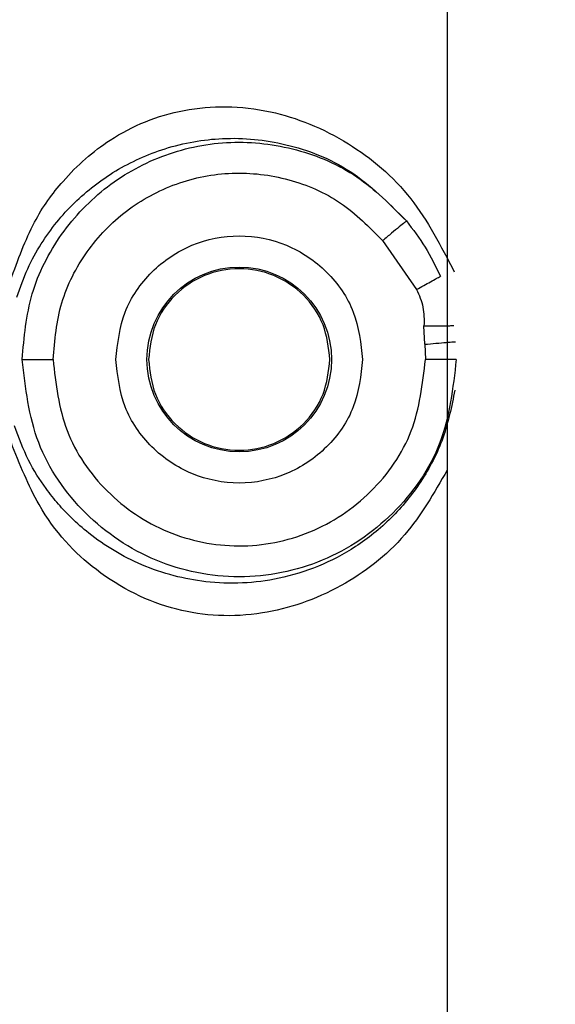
# Model space of a CAD drawing. Header units: inches. Extents: x 144.9 to 238.4, y 214.8 to 247.7.
# Tile 241 of 256: x 177.2293 to 177.272, y 244.7557 to 244.8341. Entities that reach past the tile are written whole.
import ezdxf

# ---------------------------------------------------------------- set-up
doc = ezdxf.new("R2010")
doc.units = ezdxf.units.IN
doc.header["$LTSCALE"] = 0.25
doc.header["$MEASUREMENT"] = 0
doc.layers.add('ANNOTATIONS', color=1, linetype='Continuous')
doc.layers.add('MOTOR LH', color=7, linetype='Continuous')
doc.styles.add('ARIAL', font='arial.ttf', dxfattribs={"height": 0.09375})
doc.dimstyles.new('STANDARD$0', dxfattribs={"dimtxt": 0.09375, "dimasz": 0.09375, "dimexe": 0.03125, "dimexo": 0.046875, "dimgap": 0.09, "dimtad": 0, "dimtih": 1, "dimtoh": 1, "dimdec": 4, "dimzin": 0, "dimdsep": 46, "dimtxsty": 'ARIAL', "dimcen": 0.09, "dimadec": 0, "dimazin": 0, "dimtfac": 1, "dimtdec": 4, "dimtofl": 0, "dimtmove": 0, "dimatfit": 1, "dimfxl": 1, "dimtolj": 1, "dimtzin": 0, "dimarcsym": 0})

# ---------------------------------------------------------------- blocks, each defined once
blk = doc.blocks.new('*D36')
at = {"layer": 'ANNOTATIONS', "color": 0, "lineweight": -2, "transparency": 16777216}
for p, q in [((176.845461, 244.721067), (176.845461, 245.687367)), ((177.986086, 243.537674), (177.986086, 245.687367)), ((176.939211, 245.656117), (177.130663, 245.656117)), ((177.892336, 245.656117), (177.700883, 245.656117))]:
    blk.add_line(p, q, dxfattribs=at)
at = {"layer": 'ANNOTATIONS', "color": 0, "transparency": 16777216}
for points in [[(176.939211, 245.671742), (176.939211, 245.640492), (176.845461, 245.656117)], [(177.892336, 245.671742), (177.892336, 245.640492), (177.986086, 245.656117)]]:
    blk.add_solid(points, dxfattribs=at)
at = {"layer": 'defpoints', "color": 0, "transparency": 16777216}
for p in [(176.845461, 245.656117), (176.845461, 244.674192), (177.986086, 243.490799)]:
    blk.add_point(p, dxfattribs=at)
at = {"layer": 'ANNOTATIONS', "color": 0, "transparency": 16777216, "insert": (177.415773, 245.656117), "char_height": 0.09375, "attachment_point": 5, "style": 'ARIAL'}
blk.add_mtext('\\A1;18 5/8"', dxfattribs=at)
blk = doc.blocks.new('*D38')
at = {"layer": 'ANNOTATIONS', "color": 0, "lineweight": -2, "transparency": 16777216}
for p, q in [((176.557125, 244.785083), (176.557125, 246.05373)), ((177.986086, 243.537674), (177.986086, 246.05373)), ((176.650875, 246.02248), (177.067264, 246.02248)), ((177.892336, 246.02248), (177.475947, 246.02248))]:
    blk.add_line(p, q, dxfattribs=at)
at = {"layer": 'ANNOTATIONS', "color": 0, "transparency": 16777216}
for points in [[(176.650875, 246.038105), (176.650875, 246.006855), (176.557125, 246.02248)], [(177.892336, 246.038105), (177.892336, 246.006855), (177.986086, 246.02248)]]:
    blk.add_solid(points, dxfattribs=at)
at = {"layer": 'defpoints', "color": 0, "transparency": 16777216}
for p in [(177.986086, 246.02248), (176.557125, 244.738208), (177.986086, 243.490799)]:
    blk.add_point(p, dxfattribs=at)
at = {"layer": 'ANNOTATIONS', "color": 0, "transparency": 16777216, "insert": (177.271606, 246.02248), "char_height": 0.09375, "attachment_point": 5, "style": 'ARIAL'}
blk.add_mtext('\\A1;24""', dxfattribs=at)

msp = doc.modelspace()

# ---------------------------------------------------------------- linework, layer by layer
at = {"layer": 'MOTOR LH'}
for p, q in [((177.263344, 244.860864), (177.263344, 244.62327)), ((177.258197, 244.816532), (177.260906, 244.812644)), ((177.261557, 244.80828), (177.261492, 244.809741)), ((177.261557, 244.80828), (177.261607, 244.807066))]:
    msp.add_line(p, q, dxfattribs=at)
msp.add_circle((177.246759, 244.807066), 0.00736, dxfattribs=at)
for points, knots in [([(177.228525, 244.813369), (177.22911, 244.814986), (177.230213, 244.818031), (177.232921, 244.821736), (177.236736, 244.82509), (177.242267, 244.827322), (177.248937, 244.827299), (177.255332, 244.824735), (177.260683, 244.820284), (177.262844, 244.8161), (177.263897, 244.81406)], [0, 0, 0, 0, 0.0988396, 0.1861678, 0.3044287, 0.4590219, 0.6172454, 0.7564267, 0.8812883, 1, 1, 1, 1]), ([(177.229036, 244.812042), (177.229308, 244.812815), (177.229858, 244.814378), (177.230944, 244.816302), (177.232188, 244.818041), (177.234068, 244.820091), (177.236816, 244.822215), (177.240123, 244.823727), (177.243072, 244.824451), (177.245458, 244.824719), (177.24793, 244.824666), (177.251354, 244.824088), (177.255787, 244.822425), (177.258654, 244.819544), (177.260093, 244.818099)], [0, 0, 0, 0, 0.058933, 0.119173, 0.17952, 0.241066, 0.364855, 0.489362, 0.554155, 0.615534, 0.6804, 0.742903, 0.871015, 1, 1, 1, 1]), ([(177.229452, 244.807066), (177.229609, 244.808832), (177.229924, 244.812366), (177.232395, 244.817173), (177.236088, 244.82104), (177.240803, 244.823605), (177.246071, 244.824635), (177.251381, 244.82401), (177.256349, 244.821882), (177.258845, 244.81936), (177.260093, 244.818099)], [0, 0, 0, 0, 0.125, 0.25, 0.375, 0.5, 0.625, 0.75, 0.875, 1, 1, 1, 1]), ([(177.231911, 244.807066), (177.232048, 244.808595), (177.232322, 244.811639), (177.234457, 244.815765), (177.237626, 244.81907), (177.241668, 244.821261), (177.246189, 244.82214), (177.250747, 244.821596), (177.255, 244.819765), (177.257133, 244.817608), (177.258197, 244.816532)], [0, 0, 0, 0, 0.12609, 0.251018, 0.375675, 0.500469, 0.625465, 0.750779, 0.87573, 1, 1, 1, 1]), ([(177.260093, 244.818099), (177.260057, 244.81807), (177.259985, 244.818011), (177.259544, 244.817646), (177.258926, 244.817135), (177.25844, 244.816733), (177.258197, 244.816532)], [0, 0, 0, 0, 0.25, 0.5, 0.75, 1, 1, 1, 1]), ([(177.260092, 244.818099), (177.260612, 244.81742), (177.26166, 244.816051), (177.262422, 244.814484), (177.262806, 244.813693)], [0, 0, 0, 0, 0.495795, 1, 1, 1, 1]), ([(177.260906, 244.812644), (177.261096, 244.81275), (177.261484, 244.812964), (177.262026, 244.813263), (177.262495, 244.813521), (177.262704, 244.813637), (177.262806, 244.813693)], [0, 0, 0, 0, 0.2453821, 0.5, 0.7546179, 1, 1, 1, 1]), ([(177.260906, 244.812644), (177.261107, 244.812182), (177.261511, 244.811256), (177.261498, 244.810246), (177.261492, 244.809741)], [0, 0, 0, 0, 0.499903, 1, 1, 1, 1]), ([(177.261492, 244.809741), (177.261752, 244.809743), (177.262288, 244.809747), (177.263011, 244.809754), (177.263586, 244.809759), (177.263775, 244.80976), (177.263866, 244.809761)], [0, 0, 0, 0, 0.243221, 0.499999, 0.756778, 1, 1, 1, 1]), ([(177.261557, 244.80828), (177.261859, 244.808305), (177.262487, 244.808357), (177.263302, 244.808425), (177.263875, 244.808472), (177.263964, 244.808479), (177.264008, 244.808483)], [0, 0, 0, 0, 0.240554, 0.5, 0.759446, 1, 1, 1, 1]), ([(177.231911, 244.807066), (177.232132, 244.805132), (177.232576, 244.801252), (177.235996, 244.796311), (177.240894, 244.793005), (177.246714, 244.791834), (177.252551, 244.792972), (177.257479, 244.796265), (177.260933, 244.801218), (177.261382, 244.805117), (177.261607, 244.807066)], [0, 0, 0, 0, 0.124434, 0.249582, 0.374456, 0.499049, 0.623767, 0.749221, 0.874683, 1, 1, 1, 1]), ([(177.264066, 244.807066), (177.26402, 244.807066), (177.263927, 244.807066), (177.263425, 244.807066), (177.262883, 244.807066), (177.262307, 244.807066), (177.261872, 244.807066), (177.261607, 244.807066)], [0, 0, 0, 0, 0.24961, 0.49922, 0.65445, 0.789791, 1, 1, 1, 1]), ([(177.263958, 244.804632), (177.263692, 244.803328), (177.26316, 244.800724), (177.261333, 244.797258), (177.258936, 244.794324), (177.25611, 244.792072), (177.253051, 244.790484), (177.24999, 244.789557), (177.246954, 244.789181), (177.244141, 244.789289), (177.241451, 244.789799), (177.239003, 244.790641), (177.236739, 244.791797), (177.234893, 244.793073), (177.23345, 244.794342), (177.232322, 244.795531), (177.231155, 244.797008), (177.229915, 244.798917), (177.22919, 244.800829), (177.228832, 244.801774)], [0, 0, 0, 0, 0.064127, 0.128032, 0.19232, 0.257575, 0.320183, 0.38528, 0.446395, 0.511054, 0.570321, 0.63555, 0.697171, 0.758872, 0.805058, 0.842339, 0.880889, 0.941155, 1, 1, 1, 1]), ([(177.263344, 244.798252), (177.262295, 244.796438), (177.260044, 244.792545), (177.254687, 244.788554), (177.248274, 244.786385), (177.2414, 244.786763), (177.23538, 244.78982), (177.230989, 244.794407), (177.229259, 244.798729), (177.228562, 244.80047)], [0, 0, 0, 0, 0.111277, 0.238898, 0.3838, 0.548609, 0.728878, 0.890759, 1, 1, 1, 1])]:
    msp.add_open_spline(points, degree=3, knots=knots, dxfattribs=at)
for points in [[(177.236916, 244.807066), (177.237064, 244.808354), (177.23736, 244.81093), (177.239636, 244.814207), (177.24289, 244.816396), (177.246759, 244.817165), (177.250628, 244.816396), (177.253882, 244.814207), (177.256158, 244.81093), (177.256454, 244.808354), (177.256602, 244.807066)], [(177.25399, 244.807066), (177.253882, 244.808012), (177.253664, 244.809905), (177.251992, 244.812312), (177.249602, 244.813921), (177.246759, 244.814485), (177.243916, 244.813921), (177.241526, 244.812312), (177.239853, 244.809905), (177.239636, 244.808012), (177.239527, 244.807066)], [(177.229452, 244.807066), (177.229498, 244.807066), (177.229591, 244.807066), (177.230163, 244.807066), (177.230965, 244.807066), (177.231595, 244.807066), (177.231911, 244.807066)], [(177.264066, 244.807066), (177.263806, 244.8048), (177.263285, 244.80027), (177.259283, 244.794509), (177.253562, 244.79066), (177.246759, 244.789308), (177.239955, 244.79066), (177.234235, 244.794509), (177.230232, 244.80027), (177.229712, 244.8048), (177.229452, 244.807066)], [(177.256602, 244.807066), (177.256454, 244.805777), (177.256158, 244.803201), (177.253882, 244.799925), (177.250628, 244.797735), (177.246759, 244.796967), (177.24289, 244.797735), (177.239636, 244.799925), (177.23736, 244.803201), (177.237064, 244.805777), (177.236916, 244.807066)], [(177.239527, 244.807066), (177.239636, 244.806119), (177.239853, 244.804226), (177.241526, 244.801819), (177.243916, 244.800211), (177.246759, 244.799646), (177.249602, 244.800211), (177.251992, 244.801819), (177.253664, 244.804226), (177.253882, 244.806119), (177.25399, 244.807066)]]:
    msp.add_open_spline(points, degree=3, dxfattribs=at)

# ---------------------------------------------------------------- dimensions: what is measured, and where the dimension line sits
at = {"layer": 'ANNOTATIONS'}
for base, p1, p2, text, picture, middle in [((177.986086, 246.02248), (176.557125, 244.738208), (177.986086, 243.490799), '24""', '*D38', (177.271606, 246.02248)), ((176.845461, 245.656117), (177.986086, 243.490799), (176.845461, 244.674192), '18 5/8"', '*D36', (177.415773, 245.656117))]:
    dim = msp.add_linear_dim(base=base, p1=p1, p2=p2, text=text, dimstyle='STANDARD$0', dxfattribs=at)
    dim.commit()
    dim.dimension.update_dxf_attribs({"geometry": picture, "text_midpoint": middle, "dimtype": 160})

doc.saveas('drawing.dxf')
